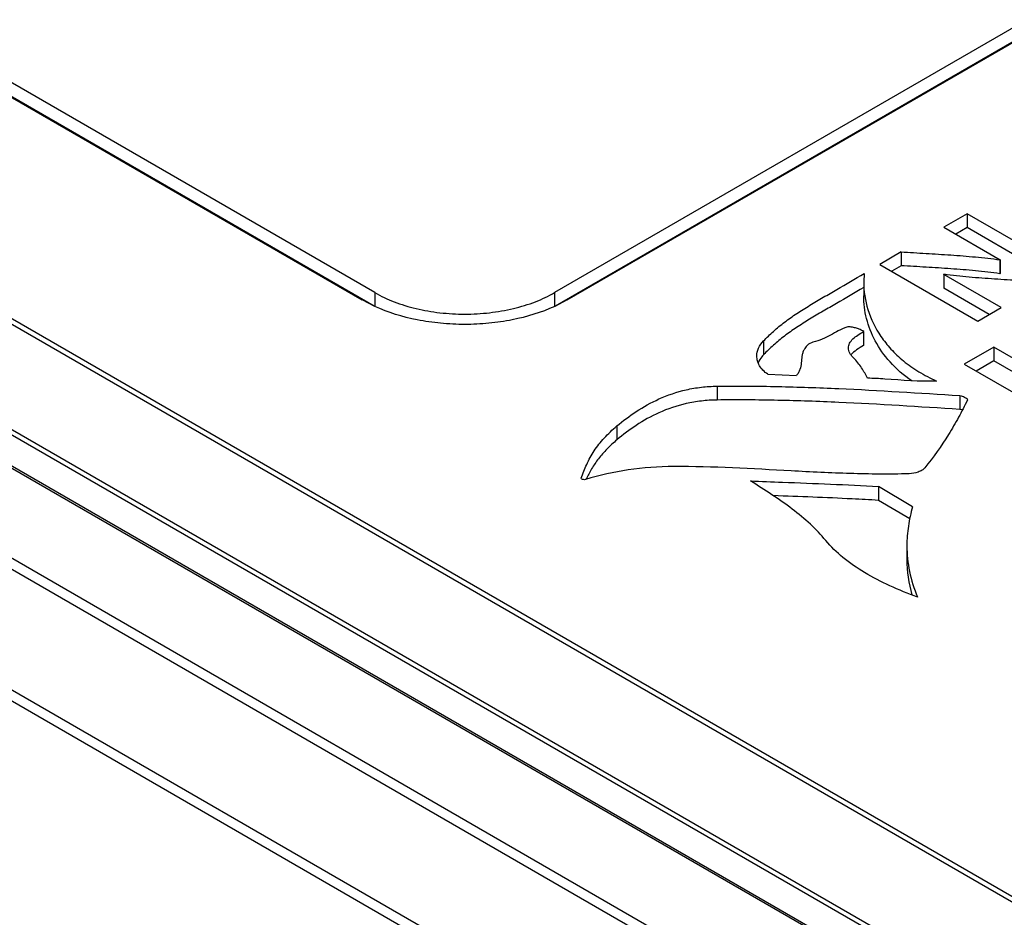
# Model space of a CAD drawing. Header units: inches. Extents: x 0 to 34, y 0 to 22.
# Tile 49 of 103: x 26.9 to 27.5, y 18.4 to 18.9. Entities that reach past the tile are written whole.
import ezdxf

# ---------------------------------------------------------------- set-up
doc = ezdxf.new("R2010")
doc.units = ezdxf.units.IN
doc.header["$LTSCALE"] = 1.87
doc.header["$MEASUREMENT"] = 0
doc.layers.get('0').update_dxf_attribs({"linetype": 'CONTINUOUS'})

msp = doc.modelspace()

# ---------------------------------------------------------------- linework, layer by layer
at = {"color": 7, "linetype": 'CONTINUOUS'}
for p, q in [((28.72923, 19.64026), (27.21209, 18.76428)), ((27.21946, 18.76003), (28.7366, 19.63601)), ((28.72923, 19.63222), (27.2125, 18.75648)), ((25.44026, 19.44432), (30.16852, 16.71428)), ((25.44416, 19.44841), (30.17243, 16.71837)), ((30.13778, 16.66165), (25.40952, 19.39169)), ((30.13616, 16.65619), (25.40781, 19.38628)), ((25.82512, 19.36457), (29.97311, 16.96957)), ((25.82707, 19.3666), (29.97506, 16.9716)), ((29.94617, 16.9237), (25.79818, 19.3187)), ((29.94533, 16.921), (25.79734, 19.316)), ((29.92743, 16.91196), (25.77944, 19.30696)), ((29.9294, 16.91216), (25.78141, 19.30715)), ((27.10753, 18.76426), (26.64873, 19.02917)), ((26.64137, 19.02491), (27.10016, 18.76001)), ((27.10712, 18.75646), (26.64873, 19.02113)), ((27.45196, 18.81008), (27.43841, 18.80225)), ((27.45196, 18.81008), (27.45196, 18.80204)), ((27.5091, 18.77709), (27.45196, 18.81008)), ((27.43841, 18.80225), (27.47114, 18.78335)), ((27.45196, 18.80204), (27.44537, 18.79824)), ((27.50214, 18.77307), (27.45196, 18.80204)), ((27.4136, 18.78793), (27.40111, 18.78071)), ((27.4136, 18.78793), (27.4136, 18.77989)), ((27.40111, 18.78071), (27.45824, 18.74773)), ((27.4136, 18.77989), (27.40807, 18.7767)), ((27.47114, 18.78335), (27.47098, 18.78326)), ((27.47098, 18.78326), (27.47098, 18.77522)), ((27.47114, 18.78335), (27.47114, 18.77532)), ((27.39202, 18.77536), (27.39179, 18.77045)), ((27.43833, 18.77487), (27.43849, 18.77497)), ((27.43833, 18.77487), (27.43833, 18.76684)), ((27.47179, 18.75555), (27.43833, 18.77487)), ((27.47114, 18.77532), (27.47098, 18.77522)), ((27.10753, 18.76426), (27.10753, 18.75628)), ((27.21209, 18.76428), (27.21209, 18.75625)), ((27.39179, 18.76732), (27.39179, 18.76242)), ((27.46483, 18.75153), (27.43833, 18.76684)), ((27.10751, 18.75624), (27.10016, 18.76001)), ((27.21946, 18.76003), (27.21211, 18.75626)), ((27.45824, 18.74773), (27.47179, 18.75555)), ((27.39182, 18.74164), (27.39123, 18.74209)), ((27.39178, 18.74158), (27.39178, 18.73354)), ((27.39182, 18.7336), (27.39182, 18.74164)), ((27.33355, 18.73619), (27.33355, 18.72816)), ((27.46745, 18.73262), (27.45022, 18.72267)), ((27.46745, 18.73262), (27.46745, 18.72458)), ((27.52458, 18.69963), (27.46745, 18.73262)), ((27.45022, 18.72267), (27.50735, 18.68968)), ((27.46745, 18.72458), (27.45718, 18.71865)), ((27.51762, 18.69561), (27.46745, 18.72458)), ((27.33604, 18.71686), (27.35263, 18.71605)), ((27.30655, 18.70987), (27.30655, 18.70184)), ((27.44769, 18.7044), (27.44769, 18.69636)), ((27.45213, 18.70201), (27.4521, 18.70188)), ((27.44906, 18.69609), (27.44769, 18.69636)), ((27.2483, 18.68675), (27.2483, 18.67871)), ((27.22757, 18.65632), (27.22759, 18.6564)), ((27.22759, 18.6564), (27.22759, 18.65632)), ((27.40036, 18.65154), (27.40036, 18.6435)), ((27.42023, 18.63975), (27.40036, 18.65154)), ((27.41859, 18.63269), (27.40036, 18.6435)), ((27.41692, 18.61724), (27.41692, 18.60921))]:
    msp.add_line(p, q, dxfattribs=at)
msp.add_arc((27.49206, 18.6092), 0.07514, 179.9921, 195.9195, dxfattribs=at)
for points, knots in [([(27.4136, 18.78793), (27.41841, 18.78764), (27.42803, 18.78709), (27.44003, 18.78633), (27.44962, 18.78563), (27.4568, 18.78502), (27.46392, 18.78432), (27.46865, 18.78368), (27.47098, 18.78326)], [0, 0, 0, 0, 0.250952, 0.501685, 0.626839, 0.751832, 0.876614, 1, 1, 1, 1]), ([(27.47098, 18.77522), (27.46865, 18.77564), (27.46392, 18.77628), (27.4568, 18.77698), (27.44962, 18.77759), (27.44003, 18.7783), (27.42803, 18.77906), (27.41841, 18.77961), (27.4136, 18.77989)], [0, 0, 0, 0, 0.123386, 0.248168, 0.373161, 0.498315, 0.749048, 1, 1, 1, 1]), ([(27.33355, 18.73619), (27.33541, 18.73811), (27.33932, 18.74192), (27.34578, 18.74724), (27.35291, 18.7522), (27.36048, 18.75694), (27.3683, 18.76155), (27.37884, 18.76767), (27.38676, 18.77227), (27.39202, 18.77536)], [0, 0, 0, 0, 0.113511, 0.231781, 0.355201, 0.482183, 0.611156, 0.740802, 1, 1, 1, 1]), ([(27.49759, 18.77044), (27.49264, 18.77071), (27.48274, 18.77123), (27.46791, 18.7721), (27.45314, 18.7732), (27.44334, 18.77422), (27.43849, 18.77497)], [0, 0, 0, 0, 0.250876, 0.501565, 0.751687, 1, 1, 1, 1]), ([(27.39179, 18.77045), (27.39179, 18.76503), (27.39356, 18.75379), (27.39997, 18.74077), (27.40759, 18.73116), (27.41498, 18.72423), (27.42391, 18.71796), (27.4306, 18.71447), (27.43416, 18.71289)], [0, 0, 0, 0, 0.215389, 0.443987, 0.568047, 0.701158, 0.845133, 1, 1, 1, 1]), ([(27.10753, 18.76426), (27.1111, 18.7622), (27.11893, 18.75856), (27.13168, 18.75467), (27.14549, 18.75231), (27.15982, 18.75152), (27.17414, 18.75232), (27.18795, 18.75469), (27.20069, 18.75858), (27.20852, 18.76222), (27.21209, 18.76428)], [0, 0, 0, 0, 0.113973, 0.237371, 0.367088, 0.500031, 0.632966, 0.762662, 0.886038, 1, 1, 1, 1]), ([(27.39179, 18.76718), (27.38655, 18.76411), (27.37866, 18.75953), (27.36816, 18.75343), (27.36037, 18.74884), (27.35283, 18.74411), (27.34573, 18.73917), (27.3393, 18.73386), (27.3354, 18.73007), (27.33355, 18.72816)], [0, 0, 0, 0, 0.259241, 0.3889, 0.517868, 0.644831, 0.768227, 0.886483, 1, 1, 1, 1]), ([(27.41972, 18.71294), (27.41513, 18.71614), (27.40702, 18.72314), (27.39815, 18.73568), (27.39297, 18.74888), (27.39179, 18.75798), (27.39179, 18.76242)], [0, 0, 0, 0, 0.28483, 0.53911, 0.7742, 1, 1, 1, 1]), ([(27.21211, 18.75626), (27.20428, 18.75269), (27.19149, 18.74879), (27.17378, 18.74622), (27.15982, 18.74555), (27.14585, 18.74622), (27.12813, 18.74878), (27.11535, 18.75267), (27.10751, 18.75624)], [0, 0, 0, 0, 0.240752, 0.369205, 0.499971, 0.630744, 0.759213, 1, 1, 1, 1]), ([(27.38204, 18.7442), (27.38032, 18.74363), (27.37706, 18.74217), (27.37247, 18.73952), (27.36765, 18.73706), (27.36414, 18.73593), (27.3623, 18.73546)], [0, 0, 0, 0, 0.251219, 0.491523, 0.736322, 1, 1, 1, 1]), ([(27.39123, 18.74209), (27.39093, 18.74226), (27.39027, 18.74254), (27.38887, 18.74312), (27.38699, 18.74378), (27.38497, 18.74423), (27.3833, 18.74441), (27.38243, 18.74433), (27.38204, 18.7442)], [0, 0, 0, 0, 0.106769, 0.225906, 0.472869, 0.730927, 0.870423, 1, 1, 1, 1]), ([(27.38289, 18.73207), (27.38289, 18.73301), (27.38344, 18.73504), (27.38558, 18.73752), (27.38845, 18.73968), (27.39063, 18.74096), (27.39178, 18.74158)], [0, 0, 0, 0, 0.207572, 0.442407, 0.711444, 1, 1, 1, 1]), ([(27.32968, 18.72743), (27.32968, 18.72898), (27.33042, 18.73226), (27.33237, 18.73497), (27.33355, 18.73619)], [0, 0, 0, 0, 0.477091, 1, 1, 1, 1]), ([(27.3623, 18.73546), (27.36105, 18.73515), (27.35886, 18.73398), (27.35761, 18.73196), (27.35711, 18.73105)], [0, 0, 0, 0, 0.551553, 1, 1, 1, 1]), ([(27.33355, 18.72816), (27.3332, 18.7278), (27.33195, 18.72638), (27.33095, 18.72472), (27.33044, 18.72342)], [0, 0, 0, 0, 0.264263, 1, 1, 1, 1]), ([(27.35711, 18.73105), (27.35678, 18.73047), (27.35626, 18.72925), (27.3557, 18.7267), (27.35553, 18.72347), (27.35503, 18.72021), (27.35395, 18.71771), (27.35312, 18.71658), (27.35263, 18.71605)], [0, 0, 0, 0, 0.125849, 0.247268, 0.490458, 0.737044, 0.864044, 1, 1, 1, 1]), ([(27.38591, 18.72631), (27.38548, 18.72674), (27.38468, 18.72761), (27.3837, 18.72902), (27.38304, 18.73051), (27.38289, 18.73156), (27.38289, 18.73207)], [0, 0, 0, 0, 0.272508, 0.529698, 0.770147, 1, 1, 1, 1]), ([(27.39178, 18.73354), (27.39035, 18.73277), (27.3877, 18.7312), (27.3853, 18.72918), (27.3844, 18.72803)], [0, 0, 0, 0, 0.527894, 1, 1, 1, 1]), ([(27.33604, 18.71686), (27.33503, 18.71752), (27.33321, 18.71897), (27.33117, 18.72162), (27.32995, 18.72448), (27.32968, 18.72646), (27.32968, 18.72743)], [0, 0, 0, 0, 0.282417, 0.537525, 0.774074, 1, 1, 1, 1]), ([(27.39408, 18.7145), (27.39294, 18.71654), (27.39124, 18.71965), (27.38846, 18.72357), (27.38681, 18.72542), (27.38591, 18.72631)], [0, 0, 0, 0, 0.485316, 0.736484, 1, 1, 1, 1]), ([(27.43416, 18.71289), (27.42415, 18.71231), (27.41076, 18.71369), (27.39742, 18.71443), (27.39408, 18.7145)], [0, 0, 0, 0, 0.750166, 1, 1, 1, 1]), ([(27.2483, 18.68675), (27.25188, 18.68974), (27.25964, 18.69561), (27.27302, 18.70311), (27.286, 18.70752), (27.29746, 18.70945), (27.3035, 18.70984), (27.30655, 18.70987)], [0, 0, 0, 0, 0.218804, 0.455372, 0.716657, 0.856867, 1, 1, 1, 1]), ([(27.30655, 18.70987), (27.31835, 18.71), (27.34192, 18.70985), (27.38899, 18.7082), (27.42422, 18.70593), (27.44769, 18.7044)], [0, 0, 0, 0, 0.250449, 0.500606, 1, 1, 1, 1]), ([(27.30655, 18.70184), (27.3035, 18.70181), (27.29746, 18.70142), (27.286, 18.69949), (27.27302, 18.69507), (27.25964, 18.68758), (27.25188, 18.6817), (27.2483, 18.67871)], [0, 0, 0, 0, 0.143133, 0.283343, 0.544628, 0.781196, 1, 1, 1, 1]), ([(27.44769, 18.69636), (27.42422, 18.69789), (27.38899, 18.70016), (27.34192, 18.70182), (27.31835, 18.70197), (27.30655, 18.70184)], [0, 0, 0, 0, 0.499394, 0.749551, 1, 1, 1, 1]), ([(27.4521, 18.70188), (27.45048, 18.69847), (27.44702, 18.69167), (27.43914, 18.6782), (27.43226, 18.66855), (27.42729, 18.66233)], [0, 0, 0, 0, 0.242212, 0.48929, 1, 1, 1, 1]), ([(27.44769, 18.7044), (27.44818, 18.70436), (27.44914, 18.70415), (27.45021, 18.70365), (27.45096, 18.70321), (27.45147, 18.70286), (27.45188, 18.7025), (27.45213, 18.70218), (27.45213, 18.70201)], [0, 0, 0, 0, 0.287349, 0.554801, 0.677533, 0.792556, 0.904285, 1, 1, 1, 1]), ([(27.22759, 18.6564), (27.22848, 18.65912), (27.23058, 18.6646), (27.23497, 18.67253), (27.24092, 18.68004), (27.2457, 18.68457), (27.2483, 18.68675)], [0, 0, 0, 0, 0.23088, 0.471191, 0.726733, 1, 1, 1, 1]), ([(27.2483, 18.67871), (27.24629, 18.67702), (27.24251, 18.67354), (27.23755, 18.66788), (27.2335, 18.66197), (27.23137, 18.65783), (27.23043, 18.65576)], [0, 0, 0, 0, 0.269075, 0.52467, 0.767463, 1, 1, 1, 1]), ([(27.28131, 18.66317), (27.2725, 18.66314), (27.25518, 18.66187), (27.23823, 18.65811), (27.23012, 18.65565)], [0, 0, 0, 0, 0.509976, 1, 1, 1, 1]), ([(27.41816, 18.65897), (27.40674, 18.65865), (27.38389, 18.65886), (27.33831, 18.66119), (27.30412, 18.66327), (27.28131, 18.66317)], [0, 0, 0, 0, 0.25029, 0.500331, 1, 1, 1, 1]), ([(27.42729, 18.66233), (27.42686, 18.66179), (27.42563, 18.66087), (27.42261, 18.65951), (27.41997, 18.65902), (27.41816, 18.65897)], [0, 0, 0, 0, 0.207626, 0.45281, 1, 1, 1, 1]), ([(27.23012, 18.65565), (27.22987, 18.65558), (27.22935, 18.6555), (27.22857, 18.65558), (27.22794, 18.6558), (27.22757, 18.65614), (27.22757, 18.65632)], [0, 0, 0, 0, 0.269957, 0.553404, 0.816763, 1, 1, 1, 1]), ([(27.36975, 18.62018), (27.367, 18.62353), (27.36077, 18.62998), (27.35015, 18.63874), (27.3384, 18.64696), (27.3302, 18.65219), (27.32604, 18.65483)], [0, 0, 0, 0, 0.232163, 0.478894, 0.736305, 1, 1, 1, 1]), ([(27.32604, 18.65483), (27.33223, 18.65457), (27.35701, 18.65361), (27.38179, 18.65267), (27.40036, 18.65154)], [0, 0, 0, 0, 0.250102, 1, 1, 1, 1]), ([(27.40036, 18.6435), (27.39527, 18.64381), (27.37489, 18.64493), (27.35449, 18.64567), (27.33919, 18.64627)], [0, 0, 0, 0, 0.249736, 1, 1, 1, 1]), ([(27.42023, 18.63975), (27.41916, 18.63608), (27.41749, 18.62864), (27.41692, 18.62103), (27.41692, 18.61724)], [0, 0, 0, 0, 0.502634, 1, 1, 1, 1]), ([(27.42311, 18.58733), (27.41764, 18.58929), (27.40713, 18.5935), (27.39249, 18.60105), (27.37984, 18.60974), (27.37271, 18.61657), (27.36975, 18.62018)], [0, 0, 0, 0, 0.275096, 0.535954, 0.778906, 1, 1, 1, 1]), ([(27.41692, 18.61724), (27.41692, 18.61219), (27.41795, 18.60193), (27.42107, 18.59209), (27.42311, 18.58733)], [0, 0, 0, 0, 0.49384, 1, 1, 1, 1])]:
    msp.add_open_spline(points, degree=3, knots=knots, dxfattribs=at)
for points in [[(27.39178, 18.74158), (27.3918, 18.74159), (27.39182, 18.74161), (27.39182, 18.74164)], [(27.39182, 18.7336), (27.39182, 18.73358), (27.3918, 18.73356), (27.39178, 18.73354)]]:
    msp.add_open_spline(points, degree=3, dxfattribs=at)

doc.saveas('drawing.dxf')
